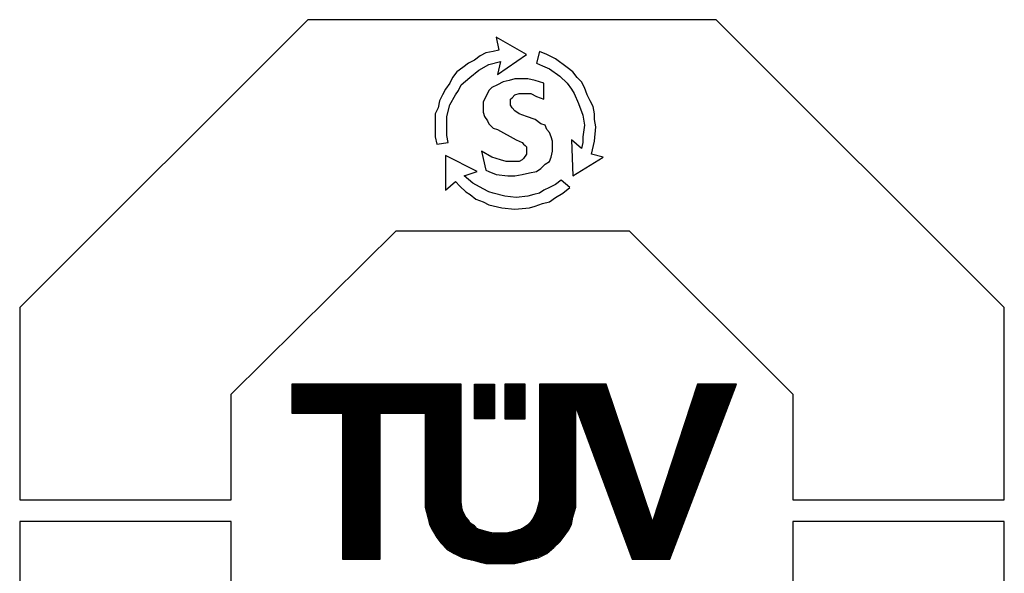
# Model space of a CAD drawing. Header units: millimetres. Extents: x 0 to 1300, y 0 to 891.
# Tile 79 of 124: x 232 to 307, y 783 to 825. Entities that reach past the tile are written whole.
import ezdxf

# ---------------------------------------------------------------- set-up
doc = ezdxf.new("R2010")
doc.units = ezdxf.units.MM
doc.header["$LTSCALE"] = 0.54643
doc.layers.add('NoLayerName_001', color=7, linetype='Continuous')

# ---------------------------------------------------------------- blocks, each defined once
blk = doc.blocks.new('ETC_0001')
at = {"color": 7, "linetype": 'Continuous', "lineweight": 25}
for p, q in [((7.316, 12.206), (0, 4.89)), ((17.684, 12.206), (7.316, 12.206)), ((25, 4.89), (17.684, 12.206)), ((5.368, 2.684), (9.559, 6.838)), ((9.559, 6.838), (15.478, 6.838)), ((15.478, 6.838), (19.632, 2.684)), ((0, 4.89), (0, 0)), ((25, 0), (25, 4.89)), ((5.368, 0), (5.368, 2.684)), ((19.632, 2.684), (19.632, 0)), ((0, 0), (5.368, 0)), ((19.632, 0), (25, 0))]:
    blk.add_line(p, q, dxfattribs=at)
blk = doc.blocks.new('ETC_0002')
at = {"color": 7, "linetype": 'Continuous', "lineweight": 25}
for p, q in [((5.368, 12.243), (0, 12.243)), ((0, 12.243), (0, 7.316)), ((5.368, 9.559), (5.368, 12.243)), ((19.632, 12.243), (19.632, 9.559)), ((25, 12.243), (19.632, 12.243)), ((25, 7.316), (25, 12.243)), ((9.559, 5.368), (5.368, 9.559)), ((19.632, 9.559), (15.478, 5.368)), ((0, 7.316), (7.316, 0)), ((17.684, 0), (25, 7.316)), ((15.478, 5.368), (9.559, 5.368)), ((7.316, 0), (17.684, 0))]:
    blk.add_line(p, q, dxfattribs=at)
blk = doc.blocks.new('ETC_0003')
at = {"color": 7, "linetype": 'Continuous', "lineweight": 25}
for p, q in [((0, 0), (0, 0.882)), ((0, 0.882), (0.515, 0.882)), ((0.515, 0.882), (0.515, 0)), ((0.515, 0), (0, 0))]:
    blk.add_line(p, q, dxfattribs=at)
blk = doc.blocks.new('ETC_0004')
at = {"color": 7, "linetype": 'Continuous', "lineweight": 25}
for p, q in [((0.515, 0.882), (0, 0.882)), ((0, 0.882), (0, 0)), ((0.515, 0), (0.515, 0.882)), ((0, 0), (0.515, 0))]:
    blk.add_line(p, q, dxfattribs=at)
blk = doc.blocks.new('ETC_0005')
at = {"color": 7, "linetype": 'Continuous', "lineweight": 25}
for p, q in [((4.301, 4.559), (0, 4.559)), ((0, 4.559), (0, 3.824)), ((4.301, 1.618), (4.301, 4.559)), ((7.978, 4.559), (6.287, 4.559)), ((6.287, 4.559), (6.287, 1.618)), ((9.154, 1.066), (7.978, 4.559)), ((10.294, 4.559), (9.154, 1.066)), ((0, 3.824), (1.287, 3.824)), ((1.287, 3.824), (1.287, 0.11)), ((2.243, 0.11), (2.243, 3.824)), ((2.243, 3.824), (3.382, 3.824)), ((3.382, 3.824), (3.382, 1.691)), ((3.382, 1.691), (3.382, 1.618)), ((3.382, 1.618), (3.382, 1.434)), ((4.301, 1.471), (4.301, 1.618)), ((6.287, 1.618), (6.25, 1.471)), ((3.382, 1.434), (3.456, 1.14)), ((4.338, 1.324), (4.301, 1.471)), ((4.412, 1.176), (4.338, 1.324)), ((6.213, 1.324), (6.14, 1.176)), ((6.25, 1.471), (6.213, 1.324)), ((3.456, 1.14), (3.493, 0.993)), ((4.485, 1.103), (4.412, 1.176)), ((4.522, 1.029), (4.485, 1.103)), ((4.632, 0.956), (4.522, 1.029)), ((6.029, 1.029), (5.956, 0.956)), ((6.103, 1.103), (6.029, 1.029)), ((6.14, 1.176), (6.103, 1.103)), ((3.493, 0.993), (3.566, 0.846)), ((3.566, 0.846), (3.676, 0.662)), ((4.706, 0.882), (4.632, 0.956)), ((4.816, 0.846), (4.706, 0.882)), ((4.963, 0.809), (4.816, 0.846)), ((5.11, 0.772), (4.963, 0.809)), ((5.294, 0.772), (5.11, 0.772)), ((5.441, 0.772), (5.294, 0.772)), ((5.588, 0.809), (5.441, 0.772)), ((5.735, 0.846), (5.588, 0.809)), ((5.846, 0.882), (5.735, 0.846)), ((5.956, 0.956), (5.846, 0.882)), ((3.676, 0.662), (3.787, 0.515)), ((3.787, 0.515), (3.934, 0.368)), ((6.654, 0.404), (6.801, 0.551)), ((3.934, 0.368), (4.118, 0.257)), ((4.118, 0.257), (4.338, 0.147)), ((6.25, 0.147), (6.471, 0.257)), ((6.471, 0.257), (6.654, 0.404)), ((1.287, 0.11), (2.243, 0.11)), ((4.338, 0.147), (4.485, 0.11)), ((4.485, 0.11), (4.632, 0.074)), ((4.632, 0.074), (4.779, 0.037)), ((4.779, 0.037), (4.926, 0)), ((4.926, 0), (5.257, 0)), ((5.257, 0), (5.294, 0)), ((5.294, 0), (5.662, 0)), ((5.662, 0), (5.809, 0.037)), ((5.809, 0.037), (5.956, 0.074)), ((5.956, 0.074), (6.25, 0.147))]:
    blk.add_line(p, q, dxfattribs=at)
blk = doc.blocks.new('ETC_0006')
at = {"color": 7, "linetype": 'Continuous', "lineweight": 25}
for p, q in [((2.794, 0), (4.485, 4.449)), ((4.485, 4.449), (3.493, 4.449)), ((0.404, 1.581), (0.404, 3.86)), ((0.404, 3.86), (1.838, 0)), ((0.404, 1.507), (0.404, 1.581)), ((0.404, 1.324), (0.404, 1.507)), ((0.331, 1.066), (0.404, 1.324)), ((0.294, 0.882), (0.331, 1.066)), ((0.221, 0.735), (0.294, 0.882)), ((0, 0.441), (0.11, 0.588)), ((0.11, 0.588), (0.221, 0.735)), ((1.838, 0), (2.794, 0))]:
    blk.add_line(p, q, dxfattribs=at)
blk = doc.blocks.new('ETC_0008')
at = {"color": 7, "linetype": 'Continuous', "lineweight": 25}
for p, q in [((0.809, 0.956), (0, 1.36)), ((0, 1.36), (0, 0.478)), ((0.478, 0.846), (0.809, 0.956)), ((0.699, 0.662), (0.478, 0.846)), ((0, 0.478), (0.257, 0.699)), ((0.257, 0.699), (0.368, 0.588)), ((0.368, 0.588), (0.515, 0.441)), ((0.956, 0.515), (0.699, 0.662)), ((1.103, 0.441), (0.956, 0.515)), ((2.647, 0.551), (2.5, 0.478)), ((2.794, 0.625), (2.647, 0.551)), ((2.941, 0.735), (2.794, 0.625)), ((3.162, 0.551), (2.941, 0.735)), ((2.978, 0.404), (3.162, 0.551)), ((0.515, 0.441), (0.625, 0.368)), ((0.625, 0.368), (0.772, 0.257)), ((0.772, 0.257), (0.956, 0.184)), ((1.213, 0.404), (1.103, 0.441)), ((1.507, 0.331), (1.213, 0.404)), ((1.801, 0.294), (1.507, 0.331)), ((2.096, 0.331), (1.801, 0.294)), ((2.243, 0.368), (2.096, 0.331)), ((2.39, 0.404), (2.243, 0.368)), ((2.5, 0.478), (2.39, 0.404)), ((2.647, 0.184), (2.794, 0.294)), ((2.794, 0.294), (2.978, 0.404)), ((0.956, 0.184), (1.103, 0.11)), ((1.103, 0.11), (1.434, 0.037)), ((1.434, 0.037), (1.765, 0)), ((1.765, 0), (2.132, 0.037)), ((2.132, 0.037), (2.279, 0.074)), ((2.279, 0.074), (2.463, 0.147)), ((2.463, 0.147), (2.647, 0.184))]:
    blk.add_line(p, q, dxfattribs=at)
blk = doc.blocks.new('ETC_0009')
at = {"color": 7, "linetype": 'Continuous', "lineweight": 25}
for p, q in [((0.074, 3.162), (0, 2.868)), ((0.257, 3.088), (0.074, 3.162)), ((0.478, 2.978), (0.257, 3.088)), ((0, 2.868), (0.147, 2.794)), ((0.147, 2.794), (0.331, 2.721)), ((0.772, 2.757), (0.478, 2.978)), ((0.919, 2.647), (0.772, 2.757)), ((0.331, 2.721), (0.588, 2.537)), ((0.588, 2.537), (0.772, 2.353)), ((1.029, 2.5), (0.919, 2.647)), ((0.772, 2.353), (0.882, 2.206)), ((1.14, 2.39), (1.029, 2.5)), ((1.213, 2.243), (1.14, 2.39)), ((0.882, 2.206), (0.956, 2.096)), ((0.956, 2.096), (1.066, 1.838)), ((1.287, 2.059), (1.213, 2.243)), ((1.36, 1.912), (1.287, 2.059)), ((1.066, 1.838), (1.176, 1.544)), ((1.434, 1.765), (1.36, 1.912)), ((1.471, 1.581), (1.434, 1.765)), ((1.176, 1.544), (1.213, 1.287)), ((1.471, 1.434), (1.471, 1.581)), ((1.213, 1.287), (1.176, 0.993)), ((1.507, 1.25), (1.471, 1.434)), ((1.471, 0.882), (1.507, 1.25)), ((1.14, 0.699), (0.882, 0.919)), ((0.882, 0.919), (0.919, 0)), ((1.176, 0.846), (1.14, 0.699)), ((1.176, 0.993), (1.176, 0.846)), ((1.397, 0.551), (1.471, 0.882)), ((1.691, 0.478), (1.397, 0.551)), ((0.919, 0), (1.691, 0.478))]:
    blk.add_line(p, q, dxfattribs=at)
blk = doc.blocks.new('ETC_0010')
at = {"color": 7, "linetype": 'Continuous', "lineweight": 25}
for p, q in [((2.316, 2.279), (1.544, 2.721)), ((1.544, 2.721), (1.618, 2.39)), ((1.287, 2.316), (1.14, 2.243)), ((1.471, 2.353), (1.287, 2.316)), ((1.618, 2.39), (1.471, 2.353)), ((1.581, 1.765), (2.316, 2.279)), ((0.846, 2.059), (0.699, 1.949)), ((0.993, 2.132), (0.846, 2.059)), ((1.14, 2.243), (0.993, 2.132)), ((1.103, 1.875), (1.36, 2.022)), ((1.36, 2.022), (1.654, 2.096)), ((1.654, 2.096), (1.581, 1.765)), ((0.551, 1.838), (0.441, 1.691)), ((0.699, 1.949), (0.551, 1.838)), ((0.882, 1.691), (1.103, 1.875)), ((0.368, 1.544), (0.257, 1.397)), ((0.441, 1.691), (0.368, 1.544)), ((0.588, 1.36), (0.662, 1.507)), ((0.662, 1.507), (0.882, 1.691)), ((0.184, 1.25), (0.11, 1.103)), ((0.257, 1.397), (0.184, 1.25)), ((0.368, 0.993), (0.515, 1.25)), ((0.515, 1.25), (0.588, 1.36)), ((0.11, 1.103), (0.074, 0.919)), ((0.074, 0.919), (0, 0.772)), ((0, 0.772), (0, 0.404)), ((0.294, 0.699), (0.368, 0.993)), ((0.294, 0.404), (0.294, 0.699)), ((0, 0.404), (0, 0.184)), ((0.294, 0.221), (0.294, 0.404)), ((0, 0.184), (0.037, 0)), ((0.037, 0), (0.331, 0.037)), ((0.331, 0.037), (0.294, 0.221))]:
    blk.add_line(p, q, dxfattribs=at)
blk = doc.blocks.new('ETC_0011')
at = {"color": 7, "linetype": 'Continuous', "lineweight": 25}
for p, q in [((0.404, 2.316), (0.257, 2.243)), ((0.551, 2.39), (0.404, 2.316)), ((0.699, 2.426), (0.551, 2.39)), ((0.846, 2.463), (0.699, 2.426)), ((0.956, 2.463), (0.846, 2.463)), ((1.176, 2.463), (0.956, 2.463)), ((1.36, 2.426), (1.176, 2.463)), ((1.581, 2.353), (1.36, 2.426)), ((1.581, 1.949), (1.581, 2.353)), ((0.147, 2.096), (0.074, 1.949)), ((0.184, 2.169), (0.147, 2.096)), ((0.257, 2.243), (0.184, 2.169)), ((0.772, 1.985), (0.846, 2.059)), ((0.846, 2.059), (0.956, 2.096)), ((0.956, 2.096), (1.066, 2.096)), ((1.066, 2.096), (1.25, 2.096)), ((1.25, 2.096), (1.397, 2.022)), ((1.397, 2.022), (1.581, 1.949)), ((0.074, 1.949), (0.037, 1.875)), ((0.037, 1.875), (0.037, 1.801)), ((0.037, 1.801), (0.037, 1.618)), ((0.735, 1.949), (0.772, 1.985)), ((0.735, 1.875), (0.735, 1.949)), ((0.735, 1.801), (0.735, 1.875)), ((0.772, 1.728), (0.735, 1.801)), ((0.037, 1.618), (0.074, 1.507)), ((0.074, 1.507), (0.147, 1.397)), ((0.846, 1.654), (0.772, 1.728)), ((0.956, 1.581), (0.846, 1.654)), ((1.14, 1.507), (0.956, 1.581)), ((1.36, 1.434), (1.14, 1.507)), ((0.147, 1.397), (0.184, 1.324)), ((0.184, 1.324), (0.257, 1.25)), ((1.507, 1.324), (1.36, 1.434)), ((1.618, 1.287), (1.507, 1.324)), ((1.654, 1.176), (1.618, 1.287)), ((0.257, 1.25), (0.294, 1.213)), ((0.294, 1.213), (0.404, 1.176)), ((0.404, 1.176), (0.882, 0.919)), ((1.728, 1.103), (1.654, 1.176)), ((1.765, 0.993), (1.728, 1.103)), ((0.882, 0.919), (1.029, 0.846)), ((1.029, 0.846), (1.066, 0.809)), ((1.066, 0.809), (1.103, 0.772)), ((1.801, 0.882), (1.765, 0.993)), ((1.801, 0.735), (1.801, 0.882)), ((0, 0.625), (0.11, 0.147)), ((1.765, 0.478), (1.801, 0.625)), ((1.801, 0.625), (1.801, 0.735)), ((1.507, 0.184), (1.618, 0.294)), ((1.618, 0.294), (1.728, 0.368)), ((1.728, 0.368), (1.765, 0.478)), ((0.11, 0.147), (0.184, 0.11)), ((0.184, 0.11), (0.368, 0.037)), ((0.368, 0.037), (0.662, 0)), ((0.846, 0), (1.029, 0.037)), ((1.029, 0.037), (1.213, 0.074)), ((1.213, 0.074), (1.397, 0.11)), ((1.397, 0.11), (1.507, 0.184)), ((0.662, 0), (0.846, 0))]:
    blk.add_line(p, q, dxfattribs=at)
blk = doc.blocks.new('ETC_0012')
at = {"color": 7, "linetype": 'Continuous', "lineweight": 25}
for p, q in [((0.257, 0.11), (0, 0.257)), ((1.103, 0.404), (1.14, 0.368)), ((1.14, 0.368), (1.14, 0.294)), ((1.14, 0.294), (1.14, 0.184)), ((0.478, 0.037), (0.257, 0.11)), ((0.625, 0), (0.478, 0.037)), ((1.029, 0.037), (0.956, 0)), ((1.066, 0.074), (1.029, 0.037)), ((1.14, 0.184), (1.066, 0.074)), ((0.772, 0), (0.625, 0)), ((0.882, 0), (0.772, 0)), ((0.956, 0), (0.882, 0))]:
    blk.add_line(p, q, dxfattribs=at)
blk = doc.blocks.new('*X30')
at = {"color": 7, "linetype": 'Continuous', "lineweight": 25}
for p, q in [((0, 1.364), (0.956, 1.364)), ((0, 1.335), (0.956, 1.335)), ((0, 1.307), (0.956, 1.307)), ((0, 1.278), (0.956, 1.278)), ((0, 1.25), (0.956, 1.25)), ((2.118, 1.335), (3.048, 1.335)), ((2.125, 1.307), (3.06, 1.307)), ((2.132, 1.278), (3.073, 1.278)), ((2.139, 1.25), (3.085, 1.25)), ((4.891, 1.25), (5.869, 1.25)), ((4.902, 1.278), (5.877, 1.278)), ((4.913, 1.307), (5.885, 1.307)), ((4.925, 1.335), (5.894, 1.335)), ((6.895, 1.335), (7.774, 1.335)), ((6.905, 1.307), (7.784, 1.307)), ((6.916, 1.278), (7.793, 1.278)), ((6.926, 1.25), (7.803, 1.25)), ((7.931, 1.25), (8.746, 1.25)), ((7.94, 1.278), (8.756, 1.278)), ((7.949, 1.307), (8.767, 1.307)), ((7.958, 1.335), (8.778, 1.335)), ((0, 1.222), (0.956, 1.222)), ((0, 1.193), (0.956, 1.193)), ((0, 1.165), (0.956, 1.165)), ((0, 1.136), (0.956, 1.136)), ((0, 1.108), (0.956, 1.108)), ((0, 1.08), (0.956, 1.08)), ((0, 1.051), (0.956, 1.051)), ((0, 1.023), (0.956, 1.023)), ((2.146, 1.222), (3.099, 1.222)), ((2.153, 1.193), (3.119, 1.193)), ((2.161, 1.165), (3.14, 1.165)), ((2.168, 1.136), (3.16, 1.136)), ((2.175, 1.108), (3.181, 1.108)), ((2.182, 1.08), (3.201, 1.08)), ((2.189, 1.051), (3.225, 1.051)), ((2.197, 1.023), (3.257, 1.023)), ((4.743, 1.023), (5.816, 1.023)), ((4.768, 1.051), (5.823, 1.051)), ((4.787, 1.08), (5.829, 1.08)), ((4.806, 1.108), (5.835, 1.108)), ((4.825, 1.136), (5.84, 1.136)), ((4.844, 1.165), (5.846, 1.165)), ((4.862, 1.193), (5.853, 1.193)), ((4.879, 1.222), (5.861, 1.222)), ((6.937, 1.222), (7.812, 1.222)), ((6.947, 1.193), (7.822, 1.193)), ((6.958, 1.165), (7.831, 1.165)), ((6.968, 1.136), (7.841, 1.136)), ((6.979, 1.108), (7.851, 1.108)), ((6.99, 1.08), (7.86, 1.08)), ((7, 1.051), (8.67, 1.051)), ((7.011, 1.023), (8.659, 1.023)), ((7.875, 1.08), (8.681, 1.08)), ((7.884, 1.108), (8.692, 1.108)), ((7.894, 1.136), (8.702, 1.136)), ((7.903, 1.165), (8.713, 1.165)), ((7.912, 1.193), (8.724, 1.193)), ((7.921, 1.222), (8.735, 1.222)), ((0, 0.994), (0.956, 0.994)), ((0, 0.966), (0.956, 0.966)), ((0, 0.938), (0.956, 0.938)), ((0, 0.909), (0.956, 0.909)), ((0, 0.881), (0.956, 0.881)), ((0, 0.852), (0.956, 0.852)), ((0, 0.824), (0.956, 0.824)), ((0, 0.795), (0.956, 0.795)), ((0, 0.767), (0.956, 0.767)), ((2.21, 0.994), (3.289, 0.994)), ((2.223, 0.966), (3.321, 0.966)), ((2.236, 0.938), (3.352, 0.938)), ((2.249, 0.909), (3.387, 0.909)), ((2.262, 0.881), (3.43, 0.881)), ((2.275, 0.852), (3.485, 0.852)), ((2.288, 0.824), (3.582, 0.824)), ((2.305, 0.795), (3.694, 0.795)), ((2.323, 0.767), (3.807, 0.767)), ((4.114, 0.767), (5.683, 0.767)), ((4.284, 0.795), (5.705, 0.795)), ((4.39, 0.824), (5.72, 0.824)), ((4.463, 0.852), (5.734, 0.852)), ((4.535, 0.881), (5.747, 0.881)), ((4.608, 0.909), (5.761, 0.909)), ((4.646, 0.938), (5.775, 0.938)), ((4.679, 0.966), (5.788, 0.966)), ((4.711, 0.994), (5.802, 0.994)), ((7.021, 0.994), (8.648, 0.994)), ((7.032, 0.966), (8.638, 0.966)), ((7.042, 0.938), (8.627, 0.938)), ((7.053, 0.909), (8.616, 0.909)), ((7.063, 0.881), (8.605, 0.881)), ((7.074, 0.852), (8.594, 0.852)), ((7.085, 0.824), (8.584, 0.824)), ((7.095, 0.795), (8.573, 0.795)), ((7.106, 0.767), (8.562, 0.767)), ((0, 0.739), (0.956, 0.739)), ((0, 0.71), (0.956, 0.71)), ((0, 0.682), (0.956, 0.682)), ((0, 0.653), (0.956, 0.653)), ((0, 0.625), (0.956, 0.625)), ((0, 0.597), (0.956, 0.597)), ((0, 0.568), (0.956, 0.568)), ((0, 0.54), (0.956, 0.54)), ((0, 0.511), (0.956, 0.511)), ((2.341, 0.739), (5.662, 0.739)), ((2.359, 0.71), (5.641, 0.71)), ((2.377, 0.682), (5.619, 0.682)), ((2.396, 0.653), (5.598, 0.653)), ((2.414, 0.625), (5.577, 0.625)), ((2.432, 0.597), (5.555, 0.597)), ((2.457, 0.568), (5.531, 0.568)), ((2.481, 0.54), (5.503, 0.54)), ((2.506, 0.511), (5.476, 0.511)), ((7.116, 0.739), (8.551, 0.739)), ((7.127, 0.71), (8.54, 0.71)), ((7.137, 0.682), (8.53, 0.682)), ((7.148, 0.653), (8.519, 0.653)), ((7.158, 0.625), (8.508, 0.625)), ((7.169, 0.597), (8.497, 0.597)), ((7.179, 0.568), (8.486, 0.568)), ((7.19, 0.54), (8.476, 0.54)), ((7.201, 0.511), (8.465, 0.511)), ((0, 0.483), (0.956, 0.483)), ((0, 0.455), (0.956, 0.455)), ((0, 0.426), (0.956, 0.426)), ((0, 0.398), (0.956, 0.398)), ((0, 0.369), (0.956, 0.369)), ((0, 0.341), (0.956, 0.341)), ((0, 0.313), (0.956, 0.313)), ((0, 0.284), (0.956, 0.284)), ((0, 0.256), (0.956, 0.256)), ((2.531, 0.483), (5.449, 0.483)), ((2.556, 0.455), (5.421, 0.455)), ((2.581, 0.426), (5.394, 0.426)), ((2.615, 0.398), (5.366, 0.398)), ((2.656, 0.369), (5.335, 0.369)), ((2.696, 0.341), (5.298, 0.341)), ((2.736, 0.313), (5.261, 0.313)), ((2.776, 0.284), (5.224, 0.284)), ((2.822, 0.256), (5.188, 0.256)), ((7.211, 0.483), (8.454, 0.483)), ((7.222, 0.455), (8.443, 0.455)), ((7.232, 0.426), (8.432, 0.426)), ((7.243, 0.398), (8.422, 0.398)), ((7.253, 0.369), (8.411, 0.369)), ((7.264, 0.341), (8.4, 0.341)), ((7.274, 0.313), (8.389, 0.313)), ((7.285, 0.284), (8.378, 0.284)), ((7.296, 0.256), (8.368, 0.256)), ((0, 0.227), (0.956, 0.227)), ((0, 0.199), (0.956, 0.199)), ((0, 0.17), (0.956, 0.17)), ((0, 0.142), (0.956, 0.142)), ((0, 0.114), (0.956, 0.114)), ((2.882, 0.227), (5.137, 0.227)), ((2.943, 0.199), (5.068, 0.199)), ((3.003, 0.17), (4.999, 0.17)), ((3.064, 0.142), (4.93, 0.142)), ((3.149, 0.114), (4.862, 0.114)), ((3.262, 0.085), (4.752, 0.085)), ((3.376, 0.057), (4.639, 0.057)), ((3.499, 0.028), (4.525, 0.028)), ((3.632, 0), (4.053, 0)), ((7.306, 0.227), (8.357, 0.227)), ((7.317, 0.199), (8.346, 0.199)), ((7.327, 0.17), (8.335, 0.17)), ((7.338, 0.142), (8.324, 0.142)), ((7.348, 0.114), (8.314, 0.114))]:
    blk.add_line(p, q, dxfattribs=at)
blk = doc.blocks.new('*X31')
at = {"color": 7, "linetype": 'Continuous', "lineweight": 25}
for p, q in [((0, 0.937), (0.956, 0.937)), ((0, 0.909), (0.956, 0.909)), ((0, 0.881), (0.956, 0.881)), ((0, 0.852), (0.956, 0.852)), ((0, 0.824), (0.956, 0.824)), ((0, 0.795), (0.956, 0.795)), ((0, 0.767), (0.956, 0.767)), ((2.096, 0.937), (3.015, 0.937)), ((2.096, 0.909), (3.015, 0.909)), ((2.096, 0.881), (3.015, 0.881)), ((2.096, 0.852), (3.015, 0.852)), ((2.096, 0.824), (3.015, 0.824)), ((2.096, 0.795), (3.015, 0.795)), ((2.096, 0.767), (3.015, 0.767)), ((5, 0.937), (5.919, 0.937)), ((5, 0.909), (5.919, 0.909)), ((5, 0.881), (5.919, 0.881)), ((5, 0.852), (5.919, 0.852)), ((5, 0.824), (5.919, 0.824)), ((5, 0.795), (5.919, 0.795)), ((5, 0.767), (5.919, 0.767)), ((6.536, 0.937), (7.449, 0.937)), ((6.546, 0.909), (7.458, 0.909)), ((6.557, 0.881), (7.468, 0.881)), ((6.567, 0.852), (7.477, 0.852)), ((6.578, 0.824), (7.487, 0.824)), ((6.589, 0.795), (7.496, 0.795)), ((6.599, 0.767), (7.506, 0.767)), ((8.218, 0.767), (9.08, 0.767)), ((8.227, 0.795), (9.091, 0.795)), ((8.237, 0.824), (9.102, 0.824)), ((8.246, 0.852), (9.113, 0.852)), ((8.255, 0.881), (9.124, 0.881)), ((8.264, 0.909), (9.134, 0.909)), ((0, 0.739), (0.956, 0.739)), ((0, 0.71), (0.956, 0.71)), ((0, 0.682), (0.956, 0.682)), ((0, 0.653), (0.956, 0.653)), ((0, 0.625), (0.956, 0.625)), ((0, 0.597), (0.956, 0.597)), ((0, 0.568), (0.956, 0.568)), ((0, 0.54), (0.956, 0.54)), ((0, 0.511), (0.956, 0.511)), ((2.096, 0.739), (3.015, 0.739)), ((2.096, 0.71), (3.015, 0.71)), ((2.096, 0.682), (3.015, 0.682)), ((2.096, 0.653), (3.015, 0.653)), ((2.096, 0.625), (3.015, 0.625)), ((2.096, 0.597), (3.015, 0.597)), ((2.096, 0.568), (3.015, 0.568)), ((2.096, 0.54), (3.015, 0.54)), ((2.096, 0.511), (3.015, 0.511)), ((5, 0.739), (5.919, 0.739)), ((5, 0.71), (5.919, 0.71)), ((5, 0.682), (5.919, 0.682)), ((5, 0.653), (5.919, 0.653)), ((5, 0.625), (5.919, 0.625)), ((5, 0.597), (5.919, 0.597)), ((5, 0.568), (5.919, 0.568)), ((5, 0.54), (5.919, 0.54)), ((5, 0.511), (5.919, 0.511)), ((6.61, 0.739), (7.516, 0.739)), ((6.62, 0.71), (7.525, 0.71)), ((6.631, 0.682), (7.535, 0.682)), ((6.641, 0.653), (7.544, 0.653)), ((6.652, 0.625), (7.554, 0.625)), ((6.662, 0.597), (7.563, 0.597)), ((6.673, 0.568), (7.573, 0.568)), ((6.684, 0.54), (7.583, 0.54)), ((6.694, 0.511), (7.592, 0.511)), ((8.135, 0.511), (8.983, 0.511)), ((8.144, 0.54), (8.994, 0.54)), ((8.153, 0.568), (9.005, 0.568)), ((8.162, 0.597), (9.016, 0.597)), ((8.172, 0.625), (9.026, 0.625)), ((8.181, 0.653), (9.037, 0.653)), ((8.19, 0.682), (9.048, 0.682)), ((8.199, 0.71), (9.059, 0.71)), ((8.209, 0.739), (9.07, 0.739)), ((0, 0.483), (0.956, 0.483)), ((0, 0.455), (0.956, 0.455)), ((0, 0.426), (0.956, 0.426)), ((0, 0.398), (0.956, 0.398)), ((0, 0.369), (0.956, 0.369)), ((0, 0.341), (0.956, 0.341)), ((0, 0.312), (0.956, 0.312)), ((0, 0.284), (0.956, 0.284)), ((0, 0.256), (0.956, 0.256)), ((2.096, 0.483), (3.015, 0.483)), ((2.096, 0.455), (3.015, 0.455)), ((2.096, 0.426), (3.015, 0.426)), ((2.096, 0.398), (3.015, 0.398)), ((2.096, 0.369), (3.015, 0.369)), ((2.096, 0.341), (3.015, 0.341)), ((2.096, 0.312), (3.015, 0.312)), ((2.096, 0.284), (3.015, 0.284)), ((2.096, 0.256), (3.015, 0.256)), ((5, 0.483), (5.919, 0.483)), ((5, 0.455), (5.919, 0.455)), ((5, 0.426), (5.919, 0.426)), ((5, 0.398), (5.919, 0.398)), ((5, 0.369), (5.919, 0.369)), ((5, 0.341), (5.919, 0.341)), ((5, 0.312), (5.919, 0.312)), ((5, 0.284), (5.919, 0.284)), ((5, 0.256), (5.919, 0.256)), ((6.705, 0.483), (7.602, 0.483)), ((6.715, 0.455), (7.611, 0.455)), ((6.726, 0.426), (7.621, 0.426)), ((6.736, 0.398), (7.63, 0.398)), ((6.747, 0.369), (7.64, 0.369)), ((6.757, 0.341), (7.65, 0.341)), ((6.768, 0.312), (7.659, 0.312)), ((6.779, 0.284), (7.669, 0.284)), ((6.789, 0.256), (7.678, 0.256)), ((8.051, 0.256), (8.886, 0.256)), ((8.06, 0.284), (8.897, 0.284)), ((8.07, 0.312), (8.908, 0.312)), ((8.079, 0.341), (8.918, 0.341)), ((8.088, 0.369), (8.929, 0.369)), ((8.097, 0.398), (8.94, 0.398)), ((8.107, 0.426), (8.951, 0.426)), ((8.116, 0.455), (8.962, 0.455)), ((8.125, 0.483), (8.972, 0.483)), ((0, 0.227), (0.956, 0.227)), ((0, 0.199), (0.956, 0.199)), ((0, 0.17), (0.956, 0.17)), ((0, 0.142), (0.956, 0.142)), ((0, 0.114), (0.956, 0.114)), ((0, 0.085), (0.956, 0.085)), ((0, 0.057), (0.956, 0.057)), ((0, 0.028), (0.956, 0.028)), ((2.096, 0.227), (3.017, 0.227)), ((2.096, 0.199), (3.02, 0.199)), ((2.096, 0.17), (3.023, 0.17)), ((2.096, 0.142), (3.026, 0.142)), ((2.096, 0.114), (3.029, 0.114)), ((2.096, 0.085), (3.033, 0.085)), ((2.097, 0.057), (3.036, 0.057)), ((2.104, 0.028), (3.039, 0.028)), ((4.946, 0.028), (5.91, 0.028)), ((4.953, 0.057), (5.918, 0.057)), ((4.96, 0.085), (5.919, 0.085)), ((4.967, 0.114), (5.919, 0.114)), ((4.974, 0.142), (5.919, 0.142)), ((4.981, 0.17), (5.919, 0.17)), ((4.988, 0.199), (5.919, 0.199)), ((4.996, 0.227), (5.919, 0.227)), ((6.8, 0.227), (7.688, 0.227)), ((6.81, 0.199), (7.697, 0.199)), ((6.821, 0.17), (7.707, 0.17)), ((6.831, 0.142), (7.717, 0.142)), ((6.842, 0.114), (7.726, 0.114)), ((6.852, 0.085), (7.736, 0.085)), ((6.863, 0.057), (7.745, 0.057)), ((6.873, 0.028), (7.755, 0.028)), ((7.977, 0.028), (8.8, 0.028)), ((7.986, 0.057), (8.81, 0.057)), ((7.995, 0.085), (8.821, 0.085)), ((8.005, 0.114), (8.832, 0.114)), ((8.014, 0.142), (8.843, 0.142)), ((8.023, 0.17), (8.854, 0.17)), ((8.033, 0.199), (8.864, 0.199)), ((8.042, 0.227), (8.875, 0.227)), ((2.111, 0), (3.042, 0)), ((4.936, 0), (5.902, 0)), ((6.884, 0), (7.764, 0)), ((7.968, 0), (8.789, 0))]:
    blk.add_line(p, q, dxfattribs=at)
blk = doc.blocks.new('*X32')
at = {"color": 7, "linetype": 'Continuous', "lineweight": 25}
for p, q in [((0, 0.966), (0.956, 0.966)), ((0, 0.937), (0.956, 0.937)), ((0, 0.909), (0.956, 0.909)), ((0, 0.881), (0.956, 0.881)), ((0, 0.852), (0.956, 0.852)), ((0, 0.824), (0.956, 0.824)), ((0, 0.795), (0.956, 0.795)), ((0, 0.767), (0.956, 0.767)), ((2.096, 0.966), (3.015, 0.966)), ((2.096, 0.937), (3.015, 0.937)), ((2.096, 0.909), (3.015, 0.909)), ((2.096, 0.881), (3.015, 0.881)), ((2.096, 0.852), (3.015, 0.852)), ((2.096, 0.824), (3.015, 0.824)), ((2.096, 0.795), (3.015, 0.795)), ((2.096, 0.767), (3.015, 0.767)), ((5, 0.937), (5.919, 0.937)), ((5, 0.909), (5.919, 0.909)), ((5, 0.881), (5.919, 0.881)), ((5, 0.852), (5.919, 0.852)), ((5, 0.824), (5.919, 0.824)), ((5, 0.795), (5.919, 0.795)), ((5, 0.767), (5.919, 0.767)), ((6.188, 0.937), (7.133, 0.937)), ((6.198, 0.909), (7.142, 0.909)), ((6.209, 0.881), (7.152, 0.881)), ((6.219, 0.852), (7.162, 0.852)), ((6.23, 0.824), (7.171, 0.824)), ((6.24, 0.795), (7.181, 0.795)), ((6.251, 0.767), (7.19, 0.767)), ((8.524, 0.767), (9.437, 0.767)), ((8.533, 0.795), (9.448, 0.795)), ((8.542, 0.824), (9.458, 0.824)), ((8.552, 0.852), (9.469, 0.852)), ((8.561, 0.881), (9.48, 0.881)), ((8.57, 0.909), (9.491, 0.909)), ((8.58, 0.937), (9.502, 0.937)), ((0, 0.739), (0.956, 0.739)), ((0, 0.71), (0.956, 0.71)), ((0, 0.682), (0.956, 0.682)), ((0, 0.653), (0.956, 0.653)), ((0, 0.625), (0.956, 0.625)), ((0, 0.597), (0.956, 0.597)), ((0, 0.568), (0.956, 0.568)), ((0, 0.54), (0.956, 0.54)), ((0, 0.511), (0.956, 0.511)), ((2.096, 0.739), (3.015, 0.739)), ((2.096, 0.71), (3.015, 0.71)), ((2.096, 0.682), (3.015, 0.682)), ((2.096, 0.653), (3.015, 0.653)), ((2.096, 0.625), (3.015, 0.625)), ((2.096, 0.597), (3.015, 0.597)), ((2.096, 0.568), (3.015, 0.568)), ((2.096, 0.54), (3.015, 0.54)), ((2.096, 0.511), (3.015, 0.511)), ((5, 0.739), (5.919, 0.739)), ((5, 0.71), (5.919, 0.71)), ((5, 0.682), (5.919, 0.682)), ((5, 0.653), (5.919, 0.653)), ((5, 0.625), (5.919, 0.625)), ((5, 0.597), (5.919, 0.597)), ((5, 0.568), (5.919, 0.568)), ((5, 0.54), (5.919, 0.54)), ((5, 0.511), (5.919, 0.511)), ((6.261, 0.739), (7.2, 0.739)), ((6.272, 0.71), (7.209, 0.71)), ((6.283, 0.682), (7.219, 0.682)), ((6.293, 0.653), (7.229, 0.653)), ((6.304, 0.625), (7.238, 0.625)), ((6.314, 0.597), (7.248, 0.597)), ((6.325, 0.568), (7.257, 0.568)), ((6.335, 0.54), (7.267, 0.54)), ((6.346, 0.511), (7.276, 0.511)), ((8.44, 0.511), (9.34, 0.511)), ((8.45, 0.54), (9.35, 0.54)), ((8.459, 0.568), (9.361, 0.568)), ((8.468, 0.597), (9.372, 0.597)), ((8.478, 0.625), (9.383, 0.625)), ((8.487, 0.653), (9.394, 0.653)), ((8.496, 0.682), (9.404, 0.682)), ((8.505, 0.71), (9.415, 0.71)), ((8.515, 0.739), (9.426, 0.739)), ((0, 0.483), (0.956, 0.483)), ((0, 0.455), (0.956, 0.455)), ((0, 0.426), (0.956, 0.426)), ((0, 0.398), (0.956, 0.398)), ((0, 0.369), (0.956, 0.369)), ((0, 0.341), (0.956, 0.341)), ((0, 0.312), (0.956, 0.312)), ((0, 0.284), (0.956, 0.284)), ((0, 0.256), (0.956, 0.256)), ((2.096, 0.483), (3.015, 0.483)), ((2.096, 0.455), (3.015, 0.455)), ((2.096, 0.426), (3.015, 0.426)), ((2.096, 0.398), (3.015, 0.398)), ((2.096, 0.369), (3.015, 0.369)), ((2.096, 0.341), (3.015, 0.341)), ((2.096, 0.312), (3.015, 0.312)), ((2.096, 0.284), (3.015, 0.284)), ((2.096, 0.256), (3.015, 0.256)), ((5, 0.483), (5.919, 0.483)), ((5, 0.455), (5.919, 0.455)), ((5, 0.426), (5.919, 0.426)), ((5, 0.398), (5.919, 0.398)), ((5, 0.369), (5.919, 0.369)), ((5, 0.341), (5.919, 0.341)), ((5, 0.312), (5.919, 0.312)), ((5, 0.284), (5.919, 0.284)), ((5, 0.256), (5.919, 0.256)), ((6.356, 0.483), (7.286, 0.483)), ((6.367, 0.455), (7.295, 0.455)), ((6.378, 0.426), (7.305, 0.426)), ((6.388, 0.398), (7.315, 0.398)), ((6.399, 0.369), (7.324, 0.369)), ((6.409, 0.341), (7.334, 0.341)), ((6.42, 0.312), (7.343, 0.312)), ((6.43, 0.284), (7.353, 0.284)), ((6.441, 0.256), (7.362, 0.256)), ((8.357, 0.256), (9.242, 0.256)), ((8.366, 0.284), (9.253, 0.284)), ((8.376, 0.312), (9.264, 0.312)), ((8.385, 0.341), (9.275, 0.341)), ((8.394, 0.369), (9.286, 0.369)), ((8.403, 0.398), (9.296, 0.398)), ((8.413, 0.426), (9.307, 0.426)), ((8.422, 0.455), (9.318, 0.455)), ((8.431, 0.483), (9.329, 0.483)), ((0, 0.227), (0.956, 0.227)), ((0, 0.199), (0.956, 0.199)), ((0, 0.17), (0.956, 0.17)), ((0, 0.142), (0.956, 0.142)), ((0, 0.114), (0.956, 0.114)), ((0, 0.085), (0.956, 0.085)), ((0, 0.057), (0.956, 0.057)), ((0, 0.028), (0.956, 0.028)), ((2.096, 0.227), (3.015, 0.227)), ((2.096, 0.199), (3.015, 0.199)), ((2.096, 0.17), (3.015, 0.17)), ((2.096, 0.142), (3.015, 0.142)), ((2.096, 0.114), (3.015, 0.114)), ((2.096, 0.085), (3.015, 0.085)), ((2.096, 0.057), (3.015, 0.057)), ((2.096, 0.028), (3.015, 0.028)), ((5, 0.227), (5.919, 0.227)), ((5, 0.199), (5.919, 0.199)), ((5, 0.17), (5.919, 0.17)), ((5, 0.142), (5.919, 0.142)), ((5, 0.114), (5.919, 0.114)), ((5, 0.085), (5.919, 0.085)), ((5, 0.057), (5.919, 0.057)), ((5, 0.028), (5.919, 0.028)), ((6.451, 0.227), (7.372, 0.227)), ((6.462, 0.199), (7.382, 0.199)), ((6.473, 0.17), (7.391, 0.17)), ((6.483, 0.142), (7.401, 0.142)), ((6.494, 0.114), (7.41, 0.114)), ((6.504, 0.085), (7.42, 0.085)), ((6.515, 0.057), (7.429, 0.057)), ((6.525, 0.028), (7.439, 0.028)), ((8.283, 0.028), (9.156, 0.028)), ((8.292, 0.057), (9.167, 0.057)), ((8.301, 0.085), (9.178, 0.085)), ((8.311, 0.114), (9.188, 0.114)), ((8.32, 0.142), (9.199, 0.142)), ((8.329, 0.17), (9.21, 0.17)), ((8.338, 0.199), (9.221, 0.199)), ((8.348, 0.227), (9.232, 0.227)), ((8.274, 0), (9.145, 0))]:
    blk.add_line(p, q, dxfattribs=at)
blk = doc.blocks.new('*X33')
at = {"color": 7, "linetype": 'Continuous', "lineweight": 25}
for p, q in [((0, 1.165), (4.301, 1.165)), ((0, 1.136), (4.301, 1.136)), ((0, 1.108), (4.301, 1.108)), ((0, 1.08), (4.301, 1.08)), ((0, 1.051), (4.301, 1.051)), ((0, 1.023), (4.301, 1.023)), ((6.287, 1.165), (8.018, 1.165)), ((6.287, 1.136), (8.027, 1.136)), ((6.287, 1.108), (8.037, 1.108)), ((6.287, 1.08), (8.046, 1.08)), ((6.287, 1.051), (8.056, 1.051)), ((6.287, 1.023), (8.066, 1.023)), ((10.209, 1.023), (11.188, 1.023)), ((10.219, 1.051), (11.199, 1.051)), ((10.228, 1.08), (11.21, 1.08)), ((10.237, 1.108), (11.22, 1.108)), ((10.246, 1.136), (11.231, 1.136)), ((0, 0.994), (4.301, 0.994)), ((0, 0.966), (4.301, 0.966)), ((0, 0.937), (4.301, 0.937)), ((0, 0.909), (4.301, 0.909)), ((0, 0.881), (4.301, 0.881)), ((0, 0.852), (4.301, 0.852)), ((0, 0.824), (4.301, 0.824)), ((0, 0.795), (4.301, 0.795)), ((0, 0.767), (4.301, 0.767)), ((6.287, 0.994), (8.075, 0.994)), ((6.287, 0.966), (8.085, 0.966)), ((6.287, 0.937), (8.094, 0.937)), ((6.287, 0.909), (8.104, 0.909)), ((6.287, 0.881), (8.113, 0.881)), ((6.287, 0.852), (8.123, 0.852)), ((6.287, 0.824), (8.132, 0.824)), ((6.287, 0.795), (8.142, 0.795)), ((6.287, 0.767), (8.152, 0.767)), ((10.126, 0.767), (11.091, 0.767)), ((10.135, 0.795), (11.102, 0.795)), ((10.144, 0.824), (11.112, 0.824)), ((10.154, 0.852), (11.123, 0.852)), ((10.163, 0.881), (11.134, 0.881)), ((10.172, 0.909), (11.145, 0.909)), ((10.181, 0.937), (11.156, 0.937)), ((10.191, 0.966), (11.166, 0.966)), ((10.2, 0.994), (11.177, 0.994)), ((0, 0.739), (4.301, 0.739)), ((0, 0.71), (4.301, 0.71)), ((0, 0.682), (4.301, 0.682)), ((0, 0.653), (4.301, 0.653)), ((0, 0.625), (4.301, 0.625)), ((0, 0.597), (4.301, 0.597)), ((0, 0.568), (4.301, 0.568)), ((1.287, 0.54), (2.243, 0.54)), ((1.287, 0.511), (2.243, 0.511)), ((3.382, 0.54), (4.301, 0.54)), ((3.382, 0.511), (4.301, 0.511)), ((6.287, 0.739), (8.161, 0.739)), ((6.287, 0.71), (8.171, 0.71)), ((6.287, 0.682), (7.206, 0.682)), ((6.287, 0.653), (7.206, 0.653)), ((6.287, 0.625), (7.206, 0.625)), ((6.287, 0.597), (7.206, 0.597)), ((6.287, 0.568), (7.206, 0.568)), ((6.287, 0.54), (7.206, 0.54)), ((6.287, 0.511), (7.206, 0.511)), ((7.211, 0.682), (8.18, 0.682)), ((7.221, 0.653), (8.19, 0.653)), ((7.232, 0.625), (8.199, 0.625)), ((7.242, 0.597), (8.209, 0.597)), ((7.253, 0.568), (8.219, 0.568)), ((7.263, 0.54), (8.228, 0.54)), ((7.274, 0.511), (8.238, 0.511)), ((10.042, 0.511), (10.994, 0.511)), ((10.052, 0.54), (11.004, 0.54)), ((10.061, 0.568), (11.015, 0.568)), ((10.07, 0.597), (11.026, 0.597)), ((10.079, 0.625), (11.037, 0.625)), ((10.089, 0.653), (11.048, 0.653)), ((10.098, 0.682), (11.058, 0.682)), ((10.107, 0.71), (11.069, 0.71)), ((10.117, 0.739), (11.08, 0.739)), ((1.287, 0.483), (2.243, 0.483)), ((1.287, 0.455), (2.243, 0.455)), ((1.287, 0.426), (2.243, 0.426)), ((1.287, 0.398), (2.243, 0.398)), ((1.287, 0.369), (2.243, 0.369)), ((1.287, 0.341), (2.243, 0.341)), ((1.287, 0.312), (2.243, 0.312)), ((1.287, 0.284), (2.243, 0.284)), ((1.287, 0.256), (2.243, 0.256)), ((3.382, 0.483), (4.301, 0.483)), ((3.382, 0.455), (4.301, 0.455)), ((3.382, 0.426), (4.301, 0.426)), ((3.382, 0.398), (4.301, 0.398)), ((3.382, 0.369), (4.301, 0.369)), ((3.382, 0.341), (4.301, 0.341)), ((3.382, 0.312), (4.301, 0.312)), ((3.382, 0.284), (4.301, 0.284)), ((3.382, 0.256), (4.301, 0.256)), ((6.287, 0.483), (7.206, 0.483)), ((6.287, 0.455), (7.206, 0.455)), ((6.287, 0.426), (7.206, 0.426)), ((6.287, 0.398), (7.206, 0.398)), ((6.287, 0.369), (7.206, 0.369)), ((6.287, 0.341), (7.206, 0.341)), ((6.287, 0.312), (7.206, 0.312)), ((6.287, 0.284), (7.206, 0.284)), ((6.287, 0.256), (7.206, 0.256)), ((7.284, 0.483), (8.247, 0.483)), ((7.295, 0.455), (8.257, 0.455)), ((7.306, 0.426), (8.266, 0.426)), ((7.316, 0.398), (8.276, 0.398)), ((7.327, 0.369), (8.286, 0.369)), ((7.337, 0.341), (8.295, 0.341)), ((7.348, 0.312), (8.305, 0.312)), ((7.358, 0.284), (8.314, 0.284)), ((7.369, 0.256), (8.324, 0.256)), ((9.959, 0.256), (10.896, 0.256)), ((9.968, 0.284), (10.907, 0.284)), ((9.978, 0.312), (10.918, 0.312)), ((9.987, 0.341), (10.929, 0.341)), ((9.996, 0.369), (10.94, 0.369)), ((10.005, 0.398), (10.95, 0.398)), ((10.015, 0.426), (10.961, 0.426)), ((10.024, 0.455), (10.972, 0.455)), ((10.033, 0.483), (10.983, 0.483)), ((1.287, 0.227), (2.243, 0.227)), ((1.287, 0.199), (2.243, 0.199)), ((1.287, 0.17), (2.243, 0.17)), ((1.287, 0.142), (2.243, 0.142)), ((1.287, 0.114), (2.243, 0.114)), ((1.287, 0.085), (2.243, 0.085)), ((1.287, 0.057), (2.243, 0.057)), ((1.287, 0.028), (2.243, 0.028)), ((3.382, 0.227), (4.301, 0.227)), ((3.382, 0.199), (4.301, 0.199)), ((3.382, 0.17), (4.301, 0.17)), ((3.382, 0.142), (4.301, 0.142)), ((3.382, 0.114), (4.301, 0.114)), ((3.382, 0.085), (4.301, 0.085)), ((3.382, 0.057), (4.301, 0.057)), ((3.382, 0.028), (4.301, 0.028)), ((6.287, 0.227), (7.206, 0.227)), ((6.287, 0.199), (7.206, 0.199)), ((6.287, 0.17), (7.206, 0.17)), ((6.287, 0.142), (7.206, 0.142)), ((6.287, 0.114), (7.206, 0.114)), ((6.287, 0.085), (7.206, 0.085)), ((6.287, 0.057), (7.206, 0.057)), ((6.287, 0.028), (7.206, 0.028)), ((7.379, 0.227), (8.333, 0.227)), ((7.39, 0.199), (8.343, 0.199)), ((7.401, 0.17), (8.353, 0.17)), ((7.411, 0.142), (8.362, 0.142)), ((7.422, 0.114), (8.372, 0.114)), ((7.432, 0.085), (8.381, 0.085)), ((7.443, 0.057), (8.391, 0.057)), ((7.453, 0.028), (8.4, 0.028)), ((9.885, 0.028), (10.81, 0.028)), ((9.894, 0.057), (10.821, 0.057)), ((9.903, 0.085), (10.832, 0.085)), ((9.913, 0.114), (10.842, 0.114)), ((9.922, 0.142), (10.853, 0.142)), ((9.931, 0.17), (10.864, 0.17)), ((9.94, 0.199), (10.875, 0.199)), ((9.95, 0.227), (10.886, 0.227)), ((6.287, 0), (7.206, 0)), ((7.464, 0), (8.41, 0)), ((9.876, 0), (10.799, 0))]:
    blk.add_line(p, q, dxfattribs=at)
blk = doc.blocks.new('*X34')
at = {"color": 7, "linetype": 'Continuous', "lineweight": 25}
for p, q in [((0, 0.114), (4.301, 0.114)), ((0, 0.085), (4.301, 0.085)), ((0, 0.057), (4.301, 0.057)), ((0, 0.028), (4.301, 0.028)), ((6.287, 0.114), (7.979, 0.114)), ((6.287, 0.085), (7.989, 0.085)), ((6.287, 0.057), (7.999, 0.057)), ((6.287, 0.028), (8.008, 0.028)), ((10.265, 0.028), (11.253, 0.028)), ((10.274, 0.057), (11.264, 0.057)), ((10.283, 0.085), (11.274, 0.085)), ((10.293, 0.114), (11.285, 0.114)), ((10.256, 0), (11.242, 0))]:
    blk.add_line(p, q, dxfattribs=at)
blk = doc.blocks.new('*X35')
at = {"color": 7, "linetype": 'Continuous', "lineweight": 25}
for p, q in [((0, 0.852), (0.515, 0.852)), ((0, 0.824), (0.515, 0.824)), ((0, 0.795), (0.515, 0.795)), ((0, 0.767), (0.515, 0.767)), ((0, 0.739), (0.515, 0.739)), ((0, 0.71), (0.515, 0.71)), ((0, 0.682), (0.515, 0.682)), ((0, 0.653), (0.515, 0.653)), ((0, 0.625), (0.515, 0.625)), ((0, 0.597), (0.515, 0.597)), ((0, 0.568), (0.515, 0.568)), ((0, 0.54), (0.515, 0.54)), ((0, 0.511), (0.515, 0.511)), ((0, 0.483), (0.515, 0.483)), ((0, 0.455), (0.515, 0.455)), ((0, 0.426), (0.515, 0.426)), ((0, 0.398), (0.515, 0.398)), ((0, 0.369), (0.515, 0.369)), ((0, 0.341), (0.515, 0.341)), ((0, 0.313), (0.515, 0.313)), ((0, 0.284), (0.515, 0.284)), ((0, 0.256), (0.515, 0.256)), ((0, 0.227), (0.515, 0.227)), ((0, 0.199), (0.515, 0.199)), ((0, 0.17), (0.515, 0.17)), ((0, 0.142), (0.515, 0.142)), ((0, 0.114), (0.515, 0.114)), ((0, 0.085), (0.515, 0.085)), ((0, 0.057), (0.515, 0.057)), ((0, 0.028), (0.515, 0.028)), ((0, 0), (0.515, 0))]:
    blk.add_line(p, q, dxfattribs=at)
blk = doc.blocks.new('*X36')
at = {"color": 7, "linetype": 'Continuous', "lineweight": 25}
for p, q in [((0, 0.852), (0.515, 0.852)), ((0, 0.824), (0.515, 0.824)), ((0, 0.795), (0.515, 0.795)), ((0, 0.767), (0.515, 0.767)), ((0, 0.739), (0.515, 0.739)), ((0, 0.71), (0.515, 0.71)), ((0, 0.682), (0.515, 0.682)), ((0, 0.653), (0.515, 0.653)), ((0, 0.625), (0.515, 0.625)), ((0, 0.597), (0.515, 0.597)), ((0, 0.568), (0.515, 0.568)), ((0, 0.54), (0.515, 0.54)), ((0, 0.511), (0.515, 0.511)), ((0, 0.483), (0.515, 0.483)), ((0, 0.455), (0.515, 0.455)), ((0, 0.426), (0.515, 0.426)), ((0, 0.398), (0.515, 0.398)), ((0, 0.369), (0.515, 0.369)), ((0, 0.341), (0.515, 0.341)), ((0, 0.313), (0.515, 0.313)), ((0, 0.284), (0.515, 0.284)), ((0, 0.256), (0.515, 0.256)), ((0, 0.227), (0.515, 0.227)), ((0, 0.199), (0.515, 0.199)), ((0, 0.17), (0.515, 0.17)), ((0, 0.142), (0.515, 0.142)), ((0, 0.114), (0.515, 0.114)), ((0, 0.085), (0.515, 0.085)), ((0, 0.057), (0.515, 0.057)), ((0, 0.028), (0.515, 0.028)), ((0, 0), (0.515, 0))]:
    blk.add_line(p, q, dxfattribs=at)
blk = doc.blocks.new('JZB_0003')
for name, p in [('ETC_0001', (0, 12.794)), ('ETC_0010', (10.551, 21.838)), ('ETC_0009', (13.125, 21.029)), ('ETC_0011', (11.728, 21.029)), ('ETC_0012', (11.728, 21.397)), ('ETC_0008', (10.809, 20.184)), ('ETC_0005', (6.912, 11.176)), ('*X34', (6.912, 15.617)), ('*X33', (6.912, 14.453)), ('ETC_0003', (11.544, 14.853)), ('*X35', (11.544, 14.879)), ('ETC_0004', (12.316, 14.853)), ('*X36', (12.316, 14.879)), ('ETC_0006', (13.713, 11.287)), ('*X32', (8.199, 13.487)), ('*X31', (8.199, 12.549)), ('*X30', (8.199, 11.186)), ('ETC_0002', (0, 0))]:
    blk.add_blockref(name, p)

msp = doc.modelspace()

# ---------------------------------------------------------------- block references
at = {"layer": 'NoLayerName_001', "xscale": 3, "yscale": 3, "zscale": 3}
msp.add_blockref('JZB_0003', (232.5, 750.2885), dxfattribs=at)

doc.saveas('drawing.dxf')
